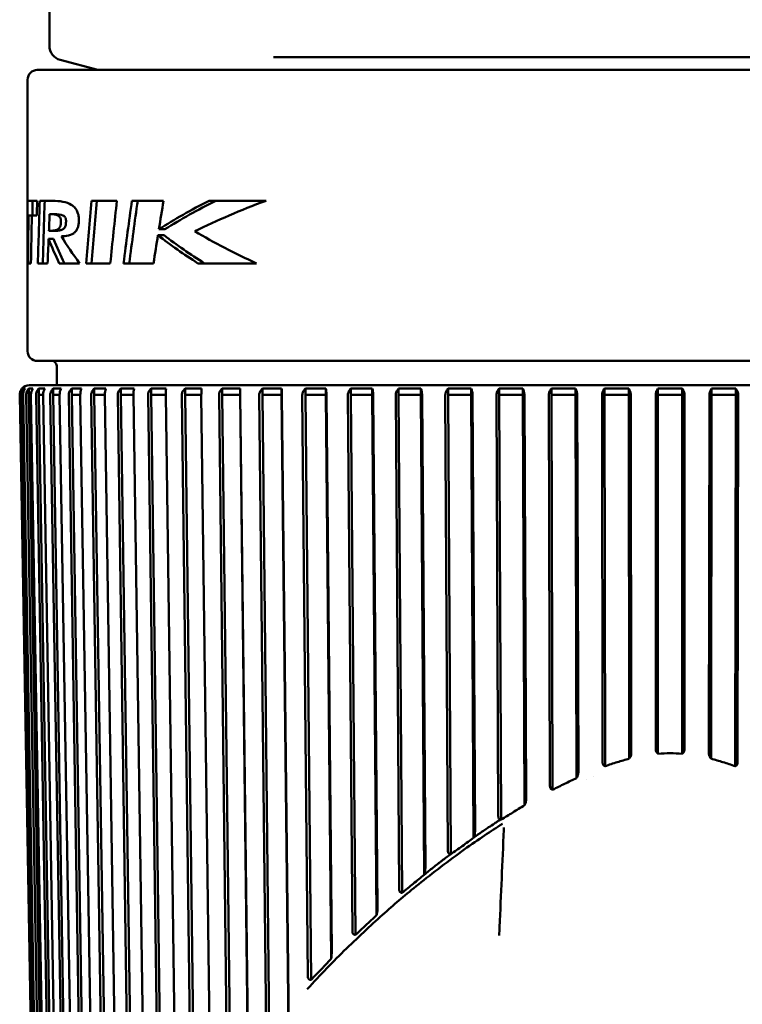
# Model space of a CAD drawing. Header units: millimetres. Extents: x 0 to 2239, y -60 to 841.
# Tile 5 of 151: x 324 to 339, y 59 to 79. Entities that reach past the tile are written whole.
import ezdxf

# ---------------------------------------------------------------- set-up
doc = ezdxf.new("R2010")
doc.units = ezdxf.units.MM
doc.layers.add('Sichtbar (ISO)', color=7, linetype='Continuous', lineweight=50)

msp = doc.modelspace()

# ---------------------------------------------------------------- linework, layer by layer
at = {"layer": 'Sichtbar (ISO)'}
for p, q in [((324.6399, 78.5118), (324.6399, 80.7137)), ((325.6399, 78.0137), (324.8623, 78.222)), ((329.2622, 78.2816), (329.8295, 78.2816)), ((329.8295, 78.2816), (330.0589, 78.2816)), ((344.821, 78.2816), (330.0589, 78.2816)), ((324.3899, 78.0137), (350.4899, 78.0137)), ((324.1899, 77.8137), (324.1899, 72.2137)), ((324.3883, 75.3167), (324.1901, 75.3167)), ((324.6991, 75.3167), (324.4404, 75.3167)), ((326.0311, 75.3167), (325.5055, 75.3167)), ((326.9929, 75.3167), (326.3403, 75.3167)), ((329.1074, 75.3167), (327.9317, 75.3167)), ((324.1899, 75.0137), (324.208, 75.0137)), ((324.2788, 75.0137), (324.208, 75.0137)), ((324.2788, 75.0137), (324.3779, 75.0137)), ((324.6448, 75.0384), (324.7484, 75.0384)), ((327.0233, 74.7286), (326.8974, 74.7286)), ((324.7268, 74.5287), (324.6234, 74.5287)), ((324.7339, 74.697), (324.6304, 74.697)), ((327.0033, 74.6053), (326.8776, 74.6053)), ((324.1992, 74.0267), (324.2575, 74.0267)), ((324.4018, 74.0267), (324.6028, 74.0267)), ((324.8422, 74.0267), (325.2606, 74.0267)), ((325.3945, 74.0267), (325.8949, 74.0267)), ((326.1676, 74.0267), (326.7863, 74.0267)), ((327.7027, 74.0267), (328.911, 74.0267)), ((350.4899, 72.0137), (324.3899, 72.0137)), ((324.7899, 71.9137), (324.7899, 71.5137)), ((324.2234, 71.5137), (350.6564, 71.5137)), ((324.0268, 71.3104), (324.3187, 54.5882)), ((324.339, 54.5882), (324.0481, 71.3104)), ((324.0735, 71.4433), (324.0735, 71.446)), ((324.0971, 71.3104), (324.388, 54.5882)), ((324.0985, 71.339), (324.0985, 71.4433)), ((324.4488, 54.5882), (324.1609, 71.3104)), ((324.2146, 71.3124), (324.2146, 71.4433)), ((324.5041, 54.4993), (324.2146, 71.3124)), ((324.2585, 71.3124), (324.2146, 71.3124)), ((324.2585, 71.3104), (324.5465, 54.5882)), ((324.6474, 54.5882), (324.3643, 71.3104)), ((324.4211, 71.3124), (324.4211, 71.4433)), ((324.7056, 54.4993), (324.4211, 71.3124)), ((324.51, 71.3124), (324.4211, 71.3124)), ((324.51, 71.3104), (324.7931, 54.5882)), ((324.9333, 54.5882), (324.6572, 71.3104)), ((324.7165, 71.3124), (324.7165, 71.4433)), ((324.9941, 54.4993), (324.7165, 71.3124)), ((324.8499, 71.3124), (324.7165, 71.3124)), ((324.8499, 71.3104), (325.126, 54.5882)), ((325.3047, 54.5882), (325.0373, 71.3102)), ((325.0989, 71.3124), (325.0989, 71.4433)), ((325.3676, 54.4993), (325.0989, 71.3124)), ((325.2757, 71.3124), (325.0989, 71.3124)), ((325.2757, 71.3104), (325.543, 54.5882)), ((325.759, 54.5882), (325.5022, 71.3102)), ((325.5655, 71.3124), (325.5655, 71.4433)), ((325.8236, 54.4993), (325.5655, 71.3124)), ((325.7846, 71.3124), (325.5655, 71.3124)), ((325.7846, 71.3104), (326.0414, 54.5882)), ((326.293, 54.5882), (326.0486, 71.3102)), ((326.1132, 71.3124), (326.1132, 71.4433)), ((326.3589, 54.4993), (326.1132, 71.3124)), ((326.3732, 71.3124), (326.1132, 71.3124)), ((326.3732, 71.3104), (326.6176, 54.5882)), ((326.9032, 54.5882), (326.6728, 71.3102)), ((326.7384, 71.3124), (326.7384, 71.4433)), ((326.97, 54.4993), (326.7384, 71.3124)), ((327.0373, 71.3124), (326.7384, 71.3124)), ((327.0373, 71.3104), (327.2677, 54.5882)), ((327.5854, 54.5882), (327.3706, 71.3104)), ((327.4366, 71.3124), (327.4366, 71.4433)), ((327.6525, 54.4993), (327.4366, 71.3124)), ((327.7725, 71.3124), (327.4366, 71.3124)), ((327.7725, 71.3104), (327.9873, 54.5882)), ((328.3349, 54.5882), (328.1371, 71.3104)), ((328.2031, 71.3124), (328.2031, 71.4433)), ((328.4019, 54.4993), (328.2031, 71.3124)), ((328.571, 71.3124), (328.2031, 71.3124)), ((328.571, 71.3124), (328.571, 71.4433)), ((328.7698, 54.4993), (328.571, 71.3124)), ((328.5738, 71.3104), (328.7714, 54.5882)), ((329.1466, 54.5882), (328.9672, 71.3104)), ((329.0328, 71.3124), (329.0328, 71.4433)), ((329.2131, 54.4993), (329.0328, 71.3124)), ((329.4274, 71.3124), (329.0328, 71.3124)), ((329.4274, 71.3124), (329.4274, 71.4433)), ((329.6034, 54.8891), (329.4274, 71.3124)), ((329.4356, 71.3104), (329.5957, 56.3749)), ((329.9697, 59.3216), (329.8552, 71.3104)), ((329.9199, 71.3124), (329.9199, 71.4433)), ((330.0351, 59.2489), (329.9199, 71.3124)), ((330.3385, 71.3124), (329.9199, 71.3124)), ((330.3385, 71.3124), (330.3385, 71.4433)), ((330.4495, 59.6832), (330.3385, 71.3124)), ((330.352, 71.3104), (330.4616, 59.8334)), ((330.8869, 60.2505), (330.795, 71.3104)), ((330.8583, 71.3124), (330.8583, 71.4433)), ((330.9508, 60.1784), (330.8583, 71.3124)), ((331.2981, 71.3124), (330.8583, 71.3124)), ((331.2981, 71.3124), (331.2981, 71.4433)), ((331.3872, 60.5844), (331.2981, 71.3124)), ((331.3169, 71.3104), (331.4048, 60.7288)), ((331.8517, 61.1168), (331.7802, 71.3104)), ((331.8417, 71.3124), (331.8417, 71.4433)), ((331.9137, 61.0452), (331.8417, 71.3124)), ((332.2996, 71.3124), (331.8417, 71.3124)), ((332.2996, 71.3124), (332.2996, 71.4433)), ((332.369, 61.4196), (332.2996, 71.3124)), ((332.3237, 71.3104), (332.392, 61.5572)), ((332.8573, 61.9121), (332.804, 71.3104)), ((332.8634, 71.3124), (332.8634, 71.4433)), ((332.9171, 61.8406), (332.8634, 71.3124)), ((333.3363, 71.3124), (332.8634, 71.3124)), ((333.3363, 71.3124), (333.3363, 71.4433)), ((333.388, 62.1837), (333.3363, 71.3124)), ((333.3653, 71.3104), (333.4163, 62.3096)), ((333.8968, 62.6262), (333.8595, 71.3104)), ((333.9163, 71.3124), (333.9163, 71.4433)), ((333.9538, 62.5545), (333.9163, 71.3124)), ((334.401, 71.3124), (333.9163, 71.3124)), ((334.401, 71.3124), (334.401, 71.4433)), ((334.4373, 62.8503), (334.401, 71.3124)), ((334.4349, 71.3104), (334.4706, 62.9737)), ((334.9627, 63.2438), (334.9395, 71.3104)), ((334.9933, 71.3124), (334.9933, 71.4433)), ((335.0167, 63.1709), (334.9933, 71.3124)), ((335.4865, 71.3124), (334.9933, 71.3124)), ((335.4865, 71.3124), (335.4865, 71.4433)), ((335.5092, 63.4119), (335.4865, 71.3124)), ((335.5249, 71.3104), (335.5472, 63.5273)), ((336.0475, 63.7317), (336.0365, 71.3104)), ((336.087, 71.3124), (336.087, 71.4433)), ((336.098, 63.6566), (336.087, 71.3124)), ((336.5853, 71.3124), (336.087, 71.3124)), ((336.5853, 71.3124), (336.5853, 71.4433)), ((336.5961, 63.8122), (336.5853, 71.3124)), ((336.628, 71.3104), (336.6386, 63.9137)), ((337.1432, 64.0002), (337.1432, 71.3104)), ((337.1899, 71.3124), (337.1899, 71.4433)), ((337.1899, 63.9149), (337.1899, 71.3124)), ((337.6899, 71.3124), (337.1899, 71.3124)), ((337.6899, 71.3124), (337.6899, 71.4433)), ((337.6899, 63.9149), (337.6899, 71.3124)), ((337.7367, 71.3104), (337.7366, 64.0002)), ((338.2412, 63.9137), (338.2518, 71.3104)), ((338.2838, 63.8122), (338.2946, 71.3124)), ((338.2946, 71.3124), (338.2946, 71.4433)), ((338.7929, 71.3124), (338.2946, 71.3124)), ((338.7818, 63.6566), (338.7929, 71.3124)), ((338.7929, 71.3124), (338.7929, 71.4433)), ((338.8433, 71.3104), (338.8324, 63.7317)), ((335.5272, 63.4349), (335.5272, 63.4349)), ((335.718, 63.3728), (335.718, 63.3729)), ((335.8661, 63.4349), (335.8653, 63.4349)), ((331.458, 60.5447), (331.458, 60.5448)), ((331.4634, 60.5497), (331.4634, 60.5497)), ((330.6546, 59.7872), (330.6546, 59.7871)), ((330.6546, 59.7871), (330.6546, 59.7871)), ((330.3039, 59.5261), (330.3039, 59.5262)), ((330.2399, 59.3632), (330.2399, 59.3632)), ((330.3051, 59.4313), (330.3051, 59.4313))]:
    msp.add_line(p, q, dxfattribs=at)
for centre, radius, start, end in [((324.9399, 78.5118), 0.3, 180, 255), ((324.3899, 77.8137), 0.2, 90, 180), ((324.3899, 72.2137), 0.2, 180, 270), ((324.6899, 71.9137), 0.1, 0, 90), ((324.2234, 71.3137), 0.2, 90, 138.57708)]:
    msp.add_arc(centre, radius, start, end, dxfattribs=at)
for centre, major_axis, ratio, start_param, end_param in [((840.0571, 59.6267), (-515.8614, 0.0285), 0.9877257, 6.2524433, 6.2549761), ((835.8552, 59.6347), (-511.5593, 0.029), 0.9877257, 6.2522014, 6.2547556), ((630.8134, 49.2512), (-306.4555, 0.0616), 0.9836747, 6.196815, 6.2011096), ((627.1258, 49.3336), (-302.6638, 0.0626), 0.9836747, 6.1960116, 6.2003603), ((594.7442, 47.2247), (-270.2261, 0.075), 0.983675, 6.177587, 6.1824661), ((337.4399, 40.9989), (0, 62.8401), 0.2108527, 0.9930789, 1.0173938), ((337.4399, 40.9989), (0, 62.3658), 0.2108527, 0.9881134, 1.0126889), ((485.5362, 50.3482), (-160.5836, 0.0175), 0.9784861, 6.1237158, 6.1275056), ((337.4399, 70.8018), (13.25, 0), 0.4892581, 2.3711502, 2.4909023), ((337.4399, 70.8018), (13.15, 0), 0.4892581, 2.363743, 2.4851001), ((337.4399, 70.6272), (13.25, 0), 0.4552023, 2.250897, 2.4032588), ((674.3243, 71.5247), (-350.1343, 0.0032), 0.9809525, 6.2730363, 6.27591), ((669.4213, 67.3584), (-345.2307, 0.0077), 0.9809525, 6.260601, 6.2635162), ((337.4399, 76.7948), (13.25, 0), 0.6741748, 3.3980853, 3.4566666), ((337.4399, 76.7948), (13.15, 0), 0.6741748, 3.4000803, 3.4591462), ((338.0554, 77.1759), (-13.8664, -0.19), 0.5667174, 0.3113552, 0.3880379), ((490.3792, 49.6057), (-165.4857, 0.0166), 0.978486, 6.1282782, 6.1318938), ((337.4399, 79.2998), (13.25, 0), 0.5868184, 3.7898191, 3.8868877), ((337.4399, 79.2998), (13.15, 0), 0.5868184, 3.7955916, 3.8939285), ((337.4399, 79.5033), (13.25, 0), 0.5400982, 3.8799265, 4.0130735), ((324.1191, 71.3701), (-0.0781, -0.0001), 0.9712611, 4.4432209, 4.9782141), ((324.2558, 71.3701), (-0.1557, 0), 0.4872951, 4.4448312, 4.9798243), ((324.4825, 71.3701), (-0.2322, 0), 0.3267246, 4.4448582, 4.9798513), ((324.7977, 71.3701), (-0.3072, 0), 0.247101, 4.4449531, 4.9797719), ((325.1993, 71.3701), (-0.3799, 0), 0.1996691, 4.4448743, 4.9798674), ((325.6845, 71.3701), (-0.4502, 0), 0.1685189, 4.444878, 4.9798711), ((326.25, 71.3701), (-0.5173, 0), 0.1466431, 4.4448806, 4.9798737), ((326.8919, 71.3701), (-0.5809, 0), 0.1305837, 4.4448826, 4.9798757), ((327.6059, 71.3701), (-0.6406, 0), 0.1184236, 4.4448842, 4.9798774), ((328.3871, 71.3701), (-0.6959, 0), 0.1090166, 4.4448856, 4.9798787), ((329.2301, 71.3701), (-0.7464, 0), 0.1016374, 4.4448867, 4.9798798), ((330.1292, 71.3701), (-0.7918, 0), 0.0958067, 4.4448877, 4.9798808), ((331.0782, 71.3701), (-0.8318, 0), 0.0911979, 4.4448886, 4.9798817), ((332.0707, 71.3701), (-0.8662, 0), 0.087583, 4.4448894, 4.9798825), ((333.0998, 71.3701), (-0.8946, 0), 0.0848009, 4.4448901, 4.9798833), ((334.1587, 71.3701), (-0.9169, 0), 0.0827379, 4.4448909, 4.979884), ((335.2399, 71.3701), (-0.9329, 0), 0.0813152, 4.4448915, 4.9798847), ((336.3361, 71.3701), (-0.9426, 0), 0.080481, 4.4448922, 4.9798853), ((338.5437, 71.3701), (-0.9426, 0), 0.080481, 4.4448935, 4.9798866)]:
    msp.add_ellipse(centre, major_axis=major_axis, ratio=ratio, start_param=start_param, end_param=end_param, dxfattribs=at)
for points in [[(324.1901, 75.3167), (324.19, 75.2157), (324.1899, 75.1147), (324.1899, 75.0137)], [(324.2899, 75.0137), (324.2899, 75.1147), (324.29, 75.2157), (324.2901, 75.3167)], [(324.3779, 75.0137), (324.3813, 75.1147), (324.3848, 75.2157), (324.3883, 75.3167)], [(324.6304, 74.697), (324.6352, 74.8108), (324.64, 74.9246), (324.6448, 75.0384)], [(324.6028, 74.0267), (324.6096, 74.194), (324.6165, 74.3613), (324.6234, 74.5287)], [(333.9799, 62.4651), (333.7427, 62.3193), (333.4958, 62.1551), (333.193, 61.9364)], [(333.193, 61.9364), (332.8903, 61.7177), (332.5317, 61.4444), (332.256, 61.2249)], [(332.256, 61.2249), (331.9802, 61.0054), (331.5944, 60.674), (330.7573, 59.9047), (330.23, 59.3568), (329.9571, 59.0619)]]:
    msp.add_open_spline(points, degree=3, dxfattribs=at)
for points, knots in [([(325.2461, 74.9147), (325.2461, 74.9354), (325.2453, 74.9561), (325.2418, 74.993), (325.2396, 75.0089), (325.2326, 75.0433), (325.2261, 75.0685), (325.2012, 75.1254), (325.1863, 75.148), (325.153, 75.1883), (325.1272, 75.2135), (324.9954, 75.2925), (324.8497, 75.3167), (324.6991, 75.3167)], [0.000001, 0.000001, 0.000001, 0.000001, 0.006224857, 0.006224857, 0.011367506, 0.011367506, 0.017830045, 0.017830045, 0.024684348, 0.024684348, 0.032866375, 0.032866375, 0.053635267, 0.053635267, 0.053635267, 0.053635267]), ([(324.8759, 74.8677), (324.8765, 74.8774), (324.8768, 74.8875), (324.8766, 74.9056), (324.8762, 74.9138), (324.8745, 74.9315), (324.873, 74.9404), (324.8687, 74.957), (324.8659, 74.964), (324.8581, 74.979), (324.8525, 74.9858), (324.8404, 74.9976), (324.83, 75.0066), (324.7704, 75.0346), (324.7072, 75.0384), (324.6448, 75.0384)], [0.000001, 0.000001, 0.000001, 0.000001, 0.002973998, 0.002973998, 0.005439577, 0.005439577, 0.008529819, 0.008529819, 0.011897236, 0.011897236, 0.017204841, 0.017204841, 0.022793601, 0.022793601, 0.036808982, 0.036808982, 0.036808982, 0.036808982]), ([(324.7484, 75.0384), (324.8114, 75.0384), (324.8751, 75.0346), (324.9335, 75.0074), (324.9441, 74.999), (324.9578, 74.9858), (324.9634, 74.979), (324.9713, 74.964), (324.9741, 74.957), (324.9785, 74.9404), (324.98, 74.9315), (324.9817, 74.9138), (324.9821, 74.9056), (324.9823, 74.8875), (324.982, 74.8774), (324.9814, 74.8677)], [-0.043304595, -0.043304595, -0.043304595, -0.043304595, -0.024120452, -0.024120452, -0.017206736, -0.017206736, -0.011895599, -0.011895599, -0.008530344, -0.008530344, -0.00544121, -0.00544121, -0.002975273, -0.002975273, -0.000001, -0.000001, -0.000001, -0.000001]), ([(324.8759, 74.8677), (324.8751, 74.8543), (324.8739, 74.8421), (324.8722, 74.831), (324.8706, 74.82), (324.8685, 74.8102), (324.8661, 74.8014), (324.8637, 74.7926), (324.8609, 74.7848), (324.8577, 74.7779), (324.8545, 74.771), (324.8509, 74.7649), (324.8469, 74.7595), (324.843, 74.7541), (324.8387, 74.7495), (324.8341, 74.7452), (324.8332, 74.7443), (324.8322, 74.7435), (324.8312, 74.7426), (324.8276, 74.7394), (324.8238, 74.7364), (324.8198, 74.7337), (324.8148, 74.7302), (324.8096, 74.727), (324.8042, 74.7242), (324.7987, 74.7214), (324.793, 74.7189), (324.7871, 74.7166), (324.7812, 74.7144), (324.7751, 74.7125), (324.7687, 74.7107), (324.7673, 74.7103), (324.7658, 74.7099), (324.7644, 74.7096), (324.7594, 74.7083), (324.7542, 74.7071), (324.749, 74.7061), (324.7422, 74.7047), (324.7351, 74.7036), (324.7279, 74.7026), (324.7207, 74.7015), (324.7132, 74.7007), (324.7055, 74.7), (324.7024, 74.6997), (324.6992, 74.6995), (324.696, 74.6992), (324.6913, 74.6989), (324.6866, 74.6986), (324.6818, 74.6983), (324.6737, 74.6978), (324.6653, 74.6975), (324.6568, 74.6973), (324.6482, 74.6971), (324.6394, 74.697), (324.6304, 74.697)], [0, 0, 0, 0, 0.0666667, 0.0666667, 0.0666667, 0.1333333, 0.1333333, 0.1333333, 0.2, 0.2, 0.2, 0.2666667, 0.2666667, 0.2666667, 0.3333333, 0.3333333, 0.3333333, 0.3475354, 0.3475354, 0.3475354, 0.4, 0.4, 0.4, 0.4666667, 0.4666667, 0.4666667, 0.5333333, 0.5333333, 0.5333333, 0.6, 0.6, 0.6, 0.6150595, 0.6150595, 0.6150595, 0.6666667, 0.6666667, 0.6666667, 0.7333333, 0.7333333, 0.7333333, 0.8, 0.8, 0.8, 0.8272176, 0.8272176, 0.8272176, 0.8666667, 0.8666667, 0.8666667, 0.9333333, 0.9333333, 0.9333333, 1, 1, 1, 1]), ([(324.9814, 74.8677), (324.9806, 74.8542), (324.9793, 74.8419), (324.9777, 74.8308), (324.976, 74.8197), (324.9739, 74.8099), (324.9715, 74.8011), (324.969, 74.7923), (324.9662, 74.7846), (324.9629, 74.7777), (324.9597, 74.7709), (324.9561, 74.7649), (324.9522, 74.7595), (324.9482, 74.7542), (324.9439, 74.7495), (324.9393, 74.7453), (324.9383, 74.7444), (324.9373, 74.7435), (324.9363, 74.7426), (324.9327, 74.7394), (324.9289, 74.7365), (324.9249, 74.7337), (324.9199, 74.7302), (324.9146, 74.7271), (324.9091, 74.7242), (324.9036, 74.7214), (324.8979, 74.7189), (324.8919, 74.7166), (324.8859, 74.7144), (324.8798, 74.7125), (324.8733, 74.7107), (324.8719, 74.7103), (324.8704, 74.7099), (324.8689, 74.7096), (324.8639, 74.7083), (324.8587, 74.7071), (324.8534, 74.7061), (324.8466, 74.7047), (324.8395, 74.7036), (324.8322, 74.7026), (324.8249, 74.7016), (324.8174, 74.7007), (324.8096, 74.7), (324.8064, 74.6997), (324.8032, 74.6995), (324.8, 74.6992), (324.7953, 74.6989), (324.7905, 74.6986), (324.7857, 74.6983), (324.7775, 74.6978), (324.7691, 74.6975), (324.7604, 74.6973), (324.7518, 74.6971), (324.7429, 74.697), (324.7339, 74.697)], [0, 0, 0, 0, 0.0666667, 0.0666667, 0.0666667, 0.1333333, 0.1333333, 0.1333333, 0.2, 0.2, 0.2, 0.2666667, 0.2666667, 0.2666667, 0.3333333, 0.3333333, 0.3333333, 0.3478101, 0.3478101, 0.3478101, 0.4, 0.4, 0.4, 0.4666667, 0.4666667, 0.4666667, 0.5333333, 0.5333333, 0.5333333, 0.6, 0.6, 0.6, 0.6152113, 0.6152113, 0.6152113, 0.6666667, 0.6666667, 0.6666667, 0.7333333, 0.7333333, 0.7333333, 0.8, 0.8, 0.8, 0.827296, 0.827296, 0.827296, 0.8666667, 0.8666667, 0.8666667, 0.9333333, 0.9333333, 0.9333333, 1, 1, 1, 1]), ([(324.8887, 74.5877), (324.9181, 74.5877), (325.0543, 74.5824), (325.1643, 74.6649), (325.182, 74.6821), (325.211, 74.726), (325.2199, 74.746), (325.2331, 74.7855), (325.2382, 74.8086), (325.2448, 74.8603), (325.2461, 74.8875), (325.2461, 74.9147)], [0.000001, 0.000001, 0.000001, 0.000001, 0.027506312, 0.027506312, 0.032611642, 0.032611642, 0.036823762, 0.036823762, 0.041410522, 0.041410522, 0.046007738, 0.046007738, 0.046007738, 0.046007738]), ([(324.0268, 71.3104), (324.0267, 71.3115), (324.0267, 71.3126), (324.0267, 71.3137), (324.0267, 71.3358), (324.0313, 71.3616), (324.0462, 71.4039), (324.0598, 71.4267), (324.0735, 71.4433)], [0.143068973, 0.143068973, 0.143068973, 0.143068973, 0.143393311, 0.143393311, 0.143393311, 0.150034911, 0.150034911, 0.157564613, 0.157564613, 0.157564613, 0.157564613]), ([(324.0985, 71.4433), (324.0837, 71.4267), (324.0691, 71.4039), (324.053, 71.3616), (324.048, 71.3358), (324.048, 71.3137), (324.048, 71.3126), (324.0481, 71.3115), (324.0481, 71.3104)], [0.129222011, 0.129222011, 0.129222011, 0.129222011, 0.13675171, 0.13675171, 0.143393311, 0.143393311, 0.143393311, 0.143717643, 0.143717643, 0.143717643, 0.143717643]), ([(324.0971, 71.3104), (324.0971, 71.3115), (324.097, 71.3126), (324.097, 71.3137), (324.097, 71.3358), (324.1012, 71.3616), (324.1149, 71.4039), (324.1272, 71.4267), (324.1398, 71.4433)], [0.143068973, 0.143068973, 0.143068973, 0.143068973, 0.143393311, 0.143393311, 0.143393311, 0.150034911, 0.150034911, 0.157564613, 0.157564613, 0.157564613, 0.157564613]), ([(324.2146, 71.4433), (324.1988, 71.4267), (324.1832, 71.4039), (324.1661, 71.3616), (324.1608, 71.3358), (324.1608, 71.3137), (324.1608, 71.3126), (324.1608, 71.3115), (324.1609, 71.3104)], [0.129222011, 0.129222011, 0.129222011, 0.129222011, 0.13675171, 0.13675171, 0.143393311, 0.143393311, 0.143393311, 0.143717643, 0.143717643, 0.143717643, 0.143717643]), ([(324.2585, 71.3104), (324.2585, 71.3115), (324.2585, 71.3126), (324.2585, 71.3137), (324.2585, 71.3358), (324.2623, 71.3616), (324.2745, 71.4039), (324.2857, 71.4267), (324.2969, 71.4433)], [0.143068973, 0.143068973, 0.143068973, 0.143068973, 0.143393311, 0.143393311, 0.143393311, 0.150034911, 0.150034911, 0.157564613, 0.157564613, 0.157564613, 0.157564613]), ([(324.4211, 71.4433), (324.4045, 71.4267), (324.388, 71.4039), (324.3699, 71.3616), (324.3643, 71.3358), (324.3643, 71.3137), (324.3643, 71.3126), (324.3643, 71.3115), (324.3644, 71.3104)], [0.129222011, 0.129222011, 0.129222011, 0.129222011, 0.13675171, 0.13675171, 0.143393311, 0.143393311, 0.143393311, 0.143717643, 0.143717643, 0.143717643, 0.143717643]), ([(324.51, 71.3104), (324.51, 71.3115), (324.51, 71.3126), (324.51, 71.3137), (324.51, 71.3358), (324.5133, 71.3616), (324.5241, 71.4039), (324.5339, 71.4267), (324.5439, 71.4433)], [0.143068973, 0.143068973, 0.143068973, 0.143068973, 0.143393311, 0.143393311, 0.143393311, 0.150034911, 0.150034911, 0.157564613, 0.157564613, 0.157564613, 0.157564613]), ([(324.7165, 71.4433), (324.6991, 71.4267), (324.6819, 71.4039), (324.663, 71.3616), (324.6571, 71.3358), (324.6571, 71.3137), (324.6571, 71.3126), (324.6572, 71.3115), (324.6572, 71.3104)], [0.129222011, 0.129222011, 0.129222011, 0.129222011, 0.13675171, 0.13675171, 0.143393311, 0.143393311, 0.143393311, 0.143717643, 0.143717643, 0.143717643, 0.143717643]), ([(324.8499, 71.3104), (324.8499, 71.3115), (324.8498, 71.3126), (324.8498, 71.3137), (324.8498, 71.3358), (324.8527, 71.3616), (324.8619, 71.4039), (324.8704, 71.4267), (324.8789, 71.4433)], [0.143068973, 0.143068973, 0.143068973, 0.143068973, 0.143393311, 0.143393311, 0.143393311, 0.150034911, 0.150034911, 0.157564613, 0.157564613, 0.157564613, 0.157564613]), ([(325.0989, 71.4433), (325.0808, 71.4267), (325.0629, 71.4039), (325.0433, 71.3616), (325.0373, 71.3358), (325.0373, 71.3137), (325.0373, 71.3126), (325.0373, 71.3115), (325.0373, 71.3104)], [0.129222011, 0.129222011, 0.129222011, 0.129222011, 0.13675171, 0.13675171, 0.143393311, 0.143393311, 0.143393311, 0.143717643, 0.143717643, 0.143717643, 0.143717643]), ([(325.2757, 71.3104), (325.2757, 71.3115), (325.2757, 71.3126), (325.2757, 71.3137), (325.2757, 71.3358), (325.278, 71.3616), (325.2857, 71.4039), (325.2927, 71.4267), (325.2997, 71.4433)], [0.143068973, 0.143068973, 0.143068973, 0.143068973, 0.143393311, 0.143393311, 0.143393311, 0.150034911, 0.150034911, 0.157564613, 0.157564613, 0.157564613, 0.157564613]), ([(325.5655, 71.4433), (325.5469, 71.4267), (325.5285, 71.4039), (325.5083, 71.3616), (325.5021, 71.3358), (325.5021, 71.3137), (325.5021, 71.3126), (325.5022, 71.3115), (325.5022, 71.3104)], [0.129222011, 0.129222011, 0.129222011, 0.129222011, 0.13675171, 0.13675171, 0.143393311, 0.143393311, 0.143393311, 0.143717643, 0.143717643, 0.143717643, 0.143717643]), ([(325.7846, 71.3104), (325.7846, 71.3115), (325.7846, 71.3126), (325.7846, 71.3137), (325.7846, 71.3358), (325.7865, 71.3616), (325.7925, 71.4039), (325.7979, 71.4267), (325.8035, 71.4433)], [0.143068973, 0.143068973, 0.143068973, 0.143068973, 0.143393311, 0.143393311, 0.143393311, 0.150034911, 0.150034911, 0.157564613, 0.157564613, 0.157564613, 0.157564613]), ([(326.1132, 71.4433), (326.0943, 71.4267), (326.0755, 71.4039), (326.0549, 71.3616), (326.0485, 71.3358), (326.0485, 71.3137), (326.0485, 71.3126), (326.0486, 71.3115), (326.0486, 71.3104)], [0.129222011, 0.129222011, 0.129222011, 0.129222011, 0.13675171, 0.13675171, 0.143393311, 0.143393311, 0.143393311, 0.143717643, 0.143717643, 0.143717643, 0.143717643]), ([(326.3732, 71.3104), (326.3732, 71.3115), (326.3732, 71.3126), (326.3732, 71.3137), (326.3732, 71.3358), (326.3745, 71.3616), (326.3788, 71.4039), (326.3827, 71.4267), (326.3867, 71.4433)], [0.143068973, 0.143068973, 0.143068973, 0.143068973, 0.143393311, 0.143393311, 0.143393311, 0.150034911, 0.150034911, 0.157564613, 0.157564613, 0.157564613, 0.157564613]), ([(326.7384, 71.4433), (326.7191, 71.4267), (326.7001, 71.4039), (326.6792, 71.3616), (326.6728, 71.3358), (326.6728, 71.3137), (326.6728, 71.3126), (326.6728, 71.3115), (326.6728, 71.3104)], [0.129222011, 0.129222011, 0.129222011, 0.129222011, 0.13675171, 0.13675171, 0.143393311, 0.143393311, 0.143393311, 0.143717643, 0.143717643, 0.143717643, 0.143717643]), ([(327.0373, 71.3104), (327.0373, 71.3115), (327.0373, 71.3126), (327.0373, 71.3137), (327.0373, 71.3358), (327.0381, 71.3616), (327.0407, 71.4039), (327.0431, 71.4267), (327.0455, 71.4433)], [0.143068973, 0.143068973, 0.143068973, 0.143068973, 0.143393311, 0.143393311, 0.143393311, 0.150034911, 0.150034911, 0.157564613, 0.157564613, 0.157564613, 0.157564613]), ([(327.4366, 71.4433), (327.4172, 71.4267), (327.3981, 71.4039), (327.377, 71.3616), (327.3705, 71.3358), (327.3705, 71.3137), (327.3705, 71.3126), (327.3706, 71.3115), (327.3706, 71.3104)], [0.129222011, 0.129222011, 0.129222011, 0.129222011, 0.13675171, 0.13675171, 0.143393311, 0.143393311, 0.143393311, 0.143717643, 0.143717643, 0.143717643, 0.143717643]), ([(327.7725, 71.3104), (327.7725, 71.3115), (327.7725, 71.3126), (327.7725, 71.3137), (327.7725, 71.3358), (327.7728, 71.3616), (327.7736, 71.4039), (327.7744, 71.4267), (327.7752, 71.4433)], [0.143068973, 0.143068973, 0.143068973, 0.143068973, 0.143393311, 0.143393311, 0.143393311, 0.150034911, 0.150034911, 0.157564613, 0.157564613, 0.157564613, 0.157564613]), ([(328.2031, 71.4433), (328.1838, 71.4267), (328.1646, 71.4039), (328.1436, 71.3616), (328.1371, 71.3358), (328.1371, 71.3137), (328.1371, 71.3126), (328.1371, 71.3115), (328.1371, 71.3104)], [0.129222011, 0.129222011, 0.129222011, 0.129222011, 0.13675171, 0.13675171, 0.143393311, 0.143393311, 0.143393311, 0.143717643, 0.143717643, 0.143717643, 0.143717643]), ([(328.5737, 71.3104), (328.5737, 71.3115), (328.5737, 71.3126), (328.5737, 71.3137), (328.5737, 71.3358), (328.5735, 71.3616), (328.5726, 71.4039), (328.5718, 71.4267), (328.571, 71.4433)], [0.143068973, 0.143068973, 0.143068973, 0.143068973, 0.143393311, 0.143393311, 0.143393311, 0.150034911, 0.150034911, 0.157564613, 0.157564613, 0.157564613, 0.157564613]), ([(329.0328, 71.4433), (329.0135, 71.4267), (328.9945, 71.4039), (328.9736, 71.3616), (328.9672, 71.3358), (328.9672, 71.3137), (328.9672, 71.3126), (328.9672, 71.3115), (328.9672, 71.3104)], [0.129222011, 0.129222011, 0.129222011, 0.129222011, 0.13675171, 0.13675171, 0.143393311, 0.143393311, 0.143393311, 0.143717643, 0.143717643, 0.143717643, 0.143717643]), ([(329.4356, 71.3104), (329.4355, 71.3115), (329.4355, 71.3126), (329.4355, 71.3137), (329.4355, 71.3358), (329.4347, 71.3616), (329.4321, 71.4039), (329.4298, 71.4267), (329.4274, 71.4433)], [0.143068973, 0.143068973, 0.143068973, 0.143068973, 0.143393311, 0.143393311, 0.143393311, 0.150034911, 0.150034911, 0.157564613, 0.157564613, 0.157564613, 0.157564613]), ([(329.9199, 71.4433), (329.9009, 71.4267), (329.8821, 71.4039), (329.8615, 71.3616), (329.8552, 71.3358), (329.8552, 71.3137), (329.8552, 71.3126), (329.8552, 71.3115), (329.8552, 71.3104)], [0.129222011, 0.129222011, 0.129222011, 0.129222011, 0.13675171, 0.13675171, 0.143393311, 0.143393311, 0.143393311, 0.143717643, 0.143717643, 0.143717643, 0.143717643]), ([(330.352, 71.3104), (330.352, 71.3115), (330.352, 71.3126), (330.352, 71.3137), (330.352, 71.3358), (330.3507, 71.3616), (330.3464, 71.4039), (330.3424, 71.4267), (330.3385, 71.4433)], [0.143068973, 0.143068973, 0.143068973, 0.143068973, 0.143393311, 0.143393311, 0.143393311, 0.150034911, 0.150034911, 0.157564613, 0.157564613, 0.157564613, 0.157564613]), ([(330.8583, 71.4433), (330.8397, 71.4267), (330.8214, 71.4039), (330.8012, 71.3616), (330.795, 71.3358), (330.795, 71.3137), (330.795, 71.3126), (330.795, 71.3115), (330.795, 71.3104)], [0.129222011, 0.129222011, 0.129222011, 0.129222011, 0.13675171, 0.13675171, 0.143393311, 0.143393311, 0.143393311, 0.143717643, 0.143717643, 0.143717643, 0.143717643]), ([(331.3169, 71.3104), (331.3169, 71.3115), (331.3169, 71.3126), (331.3169, 71.3137), (331.3169, 71.3358), (331.3151, 71.3616), (331.3091, 71.4039), (331.3036, 71.4267), (331.2981, 71.4433)], [0.143068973, 0.143068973, 0.143068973, 0.143068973, 0.143393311, 0.143393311, 0.143393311, 0.150034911, 0.150034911, 0.157564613, 0.157564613, 0.157564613, 0.157564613]), ([(331.8417, 71.4433), (331.8237, 71.4267), (331.8058, 71.4039), (331.7862, 71.3616), (331.7802, 71.3358), (331.7802, 71.3137), (331.7802, 71.3126), (331.7802, 71.3115), (331.7802, 71.3104)], [0.129222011, 0.129222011, 0.129222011, 0.129222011, 0.13675171, 0.13675171, 0.143393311, 0.143393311, 0.143393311, 0.143717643, 0.143717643, 0.143717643, 0.143717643]), ([(332.3237, 71.3104), (332.3237, 71.3115), (332.3237, 71.3126), (332.3237, 71.3137), (332.3237, 71.3358), (332.3213, 71.3616), (332.3136, 71.4039), (332.3067, 71.4267), (332.2996, 71.4433)], [0.143068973, 0.143068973, 0.143068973, 0.143068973, 0.143393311, 0.143393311, 0.143393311, 0.150034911, 0.150034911, 0.157564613, 0.157564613, 0.157564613, 0.157564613]), ([(332.8634, 71.4433), (332.846, 71.4267), (332.8288, 71.4039), (332.8098, 71.3616), (332.804, 71.3358), (332.804, 71.3137), (332.804, 71.3126), (332.804, 71.3115), (332.804, 71.3104)], [0.129222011, 0.129222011, 0.129222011, 0.129222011, 0.13675171, 0.13675171, 0.143393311, 0.143393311, 0.143393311, 0.143717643, 0.143717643, 0.143717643, 0.143717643]), ([(333.3653, 71.3104), (333.3653, 71.3115), (333.3653, 71.3126), (333.3653, 71.3137), (333.3653, 71.3358), (333.3625, 71.3616), (333.3532, 71.4039), (333.3448, 71.4267), (333.3363, 71.4433)], [0.143068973, 0.143068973, 0.143068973, 0.143068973, 0.143393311, 0.143393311, 0.143393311, 0.150034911, 0.150034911, 0.157564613, 0.157564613, 0.157564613, 0.157564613]), ([(333.9163, 71.4433), (333.8996, 71.4267), (333.8832, 71.4039), (333.8651, 71.3616), (333.8595, 71.3358), (333.8595, 71.3137), (333.8595, 71.3126), (333.8595, 71.3115), (333.8595, 71.3104)], [0.129222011, 0.129222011, 0.129222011, 0.129222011, 0.13675171, 0.13675171, 0.143393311, 0.143393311, 0.143393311, 0.143717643, 0.143717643, 0.143717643, 0.143717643]), ([(334.4348, 71.3104), (334.4348, 71.3115), (334.4348, 71.3126), (334.4348, 71.3137), (334.4348, 71.3358), (334.4315, 71.3616), (334.4207, 71.4039), (334.4109, 71.4267), (334.401, 71.4433)], [0.143068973, 0.143068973, 0.143068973, 0.143068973, 0.143393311, 0.143393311, 0.143393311, 0.150034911, 0.150034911, 0.157564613, 0.157564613, 0.157564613, 0.157564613]), ([(334.9933, 71.4433), (334.9775, 71.4267), (334.9619, 71.4039), (334.9448, 71.3616), (334.9395, 71.3358), (334.9395, 71.3137), (334.9395, 71.3126), (334.9395, 71.3115), (334.9395, 71.3104)], [0.129222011, 0.129222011, 0.129222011, 0.129222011, 0.13675171, 0.13675171, 0.143393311, 0.143393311, 0.143393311, 0.143717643, 0.143717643, 0.143717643, 0.143717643]), ([(335.5249, 71.3104), (335.5249, 71.3115), (335.5249, 71.3126), (335.5249, 71.3137), (335.5249, 71.3358), (335.5211, 71.3616), (335.5089, 71.4039), (335.4977, 71.4267), (335.4865, 71.4433)], [0.143068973, 0.143068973, 0.143068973, 0.143068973, 0.143393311, 0.143393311, 0.143393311, 0.150034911, 0.150034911, 0.157564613, 0.157564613, 0.157564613, 0.157564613]), ([(336.087, 71.4433), (336.0722, 71.4267), (336.0576, 71.4039), (336.0415, 71.3616), (336.0365, 71.3358), (336.0365, 71.3137), (336.0365, 71.3126), (336.0366, 71.3115), (336.0366, 71.3104)], [0.129222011, 0.129222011, 0.129222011, 0.129222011, 0.13675171, 0.13675171, 0.143393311, 0.143393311, 0.143393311, 0.143717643, 0.143717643, 0.143717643, 0.143717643]), ([(336.628, 71.3104), (336.628, 71.3115), (336.628, 71.3126), (336.628, 71.3137), (336.628, 71.3358), (336.6238, 71.3616), (336.6102, 71.4039), (336.5978, 71.4267), (336.5853, 71.4433)], [0.143068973, 0.143068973, 0.143068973, 0.143068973, 0.143393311, 0.143393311, 0.143393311, 0.150034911, 0.150034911, 0.157564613, 0.157564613, 0.157564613, 0.157564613]), ([(337.1899, 71.4433), (337.1762, 71.4267), (337.1627, 71.4039), (337.1478, 71.3616), (337.1432, 71.3358), (337.1432, 71.3137), (337.1432, 71.3126), (337.1432, 71.3115), (337.1432, 71.3104)], [0.129222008, 0.129222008, 0.129222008, 0.129222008, 0.13675171, 0.13675171, 0.143393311, 0.143393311, 0.143393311, 0.143717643, 0.143717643, 0.143717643, 0.143717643]), ([(337.1899, 71.4433), (337.2755, 71.4452), (337.3595, 71.446), (337.4399, 71.446), (337.5204, 71.446), (337.6043, 71.4452), (337.6899, 71.4433)], [-0.024136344, -0.024136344, -0.024136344, -0.024136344, 0, 0, 0, 0.024136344, 0.024136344, 0.024136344, 0.024136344]), ([(337.7367, 71.3104), (337.7367, 71.3115), (337.7367, 71.3126), (337.7367, 71.3137), (337.7367, 71.3358), (337.7321, 71.3616), (337.7172, 71.4039), (337.7036, 71.4267), (337.6899, 71.4433)], [-0.000324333, -0.000324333, -0.000324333, -0.000324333, 0, 0, 0, 0.006641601, 0.006641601, 0.014171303, 0.014171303, 0.014171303, 0.014171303]), ([(338.2946, 71.4433), (338.282, 71.4267), (338.2697, 71.4039), (338.256, 71.3616), (338.2518, 71.3358), (338.2518, 71.3137), (338.2518, 71.3126), (338.2519, 71.3115), (338.2519, 71.3104)], [0.129222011, 0.129222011, 0.129222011, 0.129222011, 0.13675171, 0.13675171, 0.143393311, 0.143393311, 0.143393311, 0.143717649, 0.143717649, 0.143717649, 0.143717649]), ([(338.8433, 71.3104), (338.8433, 71.3115), (338.8433, 71.3126), (338.8433, 71.3137), (338.8433, 71.3358), (338.8384, 71.3616), (338.8223, 71.4039), (338.8077, 71.4267), (338.7929, 71.4433)], [0.143068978, 0.143068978, 0.143068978, 0.143068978, 0.143393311, 0.143393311, 0.143393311, 0.150034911, 0.150034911, 0.157564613, 0.157564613, 0.157564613, 0.157564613]), ([(337.1432, 64.0002), (337.1432, 63.9937), (337.1438, 63.9873), (337.1462, 63.9748), (337.1481, 63.9688), (337.1529, 63.9572), (337.1559, 63.9517), (337.1628, 63.9417), (337.1667, 63.9372), (337.1709, 63.9332)], [0.000001, 0.000001, 0.000001, 0.000001, 0.0019361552, 0.0019361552, 0.0039045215, 0.0039045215, 0.006000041, 0.006000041, 0.0081363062, 0.0081363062, 0.0081363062, 0.0081363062]), ([(337.709, 63.9332), (337.7131, 63.9372), (337.717, 63.9417), (337.724, 63.9517), (337.727, 63.9572), (337.7318, 63.9688), (337.7336, 63.9748), (337.736, 63.9874), (337.7366, 63.9937), (337.7366, 64.0002)], [0.0000081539, 0.0000081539, 0.0000081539, 0.0000081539, 0.0021482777, 0.0021482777, 0.0042475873, 0.0042475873, 0.0062184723, 0.0062184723, 0.0081561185, 0.0081561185, 0.0081561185, 0.0081561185]), ([(336.098, 63.6566), (336.1814, 63.6854), (336.2653, 63.7132), (336.4313, 63.7653), (336.5135, 63.7896), (336.5961, 63.8122)], [0.000124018, 0.000124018, 0.000124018, 0.000124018, 0.026697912, 0.026697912, 0.052474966, 0.052474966, 0.052474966, 0.052474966]), ([(336.5961, 63.8122), (336.5987, 63.8159), (336.6013, 63.8195), (336.6066, 63.8269), (336.6093, 63.8306), (336.6122, 63.8342)], [0.0000939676, 0.0000939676, 0.0000939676, 0.0000939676, 0.0017404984, 0.0017404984, 0.0034333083, 0.0034333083, 0.0034333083, 0.0034333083]), ([(336.6122, 63.8342), (336.6206, 63.8457), (336.6272, 63.8587), (336.634, 63.8789), (336.6357, 63.8859), (336.638, 63.8998), (336.6387, 63.9067), (336.6386, 63.9137)], [0.000025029, 0.000025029, 0.000025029, 0.000025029, 0.005318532, 0.005318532, 0.007887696, 0.007887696, 0.010289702, 0.010289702, 0.010289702, 0.010289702]), ([(337.1709, 63.9332), (337.174, 63.9301), (337.1772, 63.9271), (337.1836, 63.921), (337.1867, 63.918), (337.1899, 63.9149)], [0.0000081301, 0.0000081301, 0.0000081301, 0.0000081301, 0.0016404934, 0.0016404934, 0.0032807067, 0.0032807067, 0.0032807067, 0.0032807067]), ([(337.1899, 63.9149), (337.2732, 63.9204), (337.3565, 63.9232), (337.5233, 63.9232), (337.6067, 63.9204), (337.6899, 63.9149)], [0.00001233, 0.00001233, 0.00001233, 0.00001233, 0.025037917, 0.025037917, 0.050063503, 0.050063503, 0.050063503, 0.050063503]), ([(337.6899, 63.9149), (337.6931, 63.918), (337.6963, 63.921), (337.7027, 63.9271), (337.7058, 63.9301), (337.709, 63.9332)], [0.0000041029, 0.0000041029, 0.0000041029, 0.0000041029, 0.0016443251, 0.0016443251, 0.0032766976, 0.0032766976, 0.0032766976, 0.0032766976]), ([(338.2412, 63.9137), (338.2412, 63.9067), (338.2418, 63.8999), (338.2441, 63.886), (338.2458, 63.879), (338.2526, 63.8588), (338.2592, 63.8458), (338.2676, 63.8342)], [0.000001, 0.000001, 0.000001, 0.000001, 0.0020855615, 0.0020855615, 0.0043147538, 0.0043147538, 0.0089400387, 0.0089400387, 0.0089400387, 0.0089400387]), ([(338.2676, 63.8342), (338.2705, 63.8306), (338.2732, 63.8269), (338.2785, 63.8195), (338.2811, 63.8159), (338.2838, 63.8122)], [0.0000247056, 0.0000247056, 0.0000247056, 0.0000247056, 0.0017175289, 0.0017175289, 0.0033640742, 0.0033640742, 0.0033640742, 0.0033640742]), ([(338.2838, 63.8122), (338.3663, 63.7896), (338.4486, 63.7653), (338.6145, 63.7133), (338.6984, 63.6854), (338.7818, 63.6566)], [0.000029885, 0.000029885, 0.000029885, 0.000029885, 0.025810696, 0.025810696, 0.05238961, 0.05238961, 0.05238961, 0.05238961]), ([(336.0475, 63.7317), (336.0475, 63.7248), (336.0482, 63.7179), (336.0511, 63.7047), (336.0532, 63.6986), (336.059, 63.6869), (336.0627, 63.6815), (336.0712, 63.6724), (336.0759, 63.6687), (336.0808, 63.6661)], [0.000001, 0.000001, 0.000001, 0.000001, 0.0020903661, 0.0020903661, 0.0041284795, 0.0041284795, 0.0063033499, 0.0063033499, 0.0084591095, 0.0084591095, 0.0084591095, 0.0084591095]), ([(336.0808, 63.6661), (336.084, 63.6649), (336.0869, 63.6632), (336.0925, 63.6599), (336.0953, 63.6582), (336.098, 63.6566)], [0.0000493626, 0.0000493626, 0.0000493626, 0.0000493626, 0.0012931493, 0.0012931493, 0.0024888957, 0.0024888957, 0.0024888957, 0.0024888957]), ([(338.7818, 63.6566), (338.7846, 63.6582), (338.7873, 63.6599), (338.793, 63.6632), (338.7958, 63.6649), (338.7992, 63.6662)], [0.0001351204, 0.0001351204, 0.0001351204, 0.0001351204, 0.0013308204, 0.0013308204, 0.0025745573, 0.0025745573, 0.0025745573, 0.0025745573]), ([(338.7992, 63.6662), (338.804, 63.6687), (338.8087, 63.6725), (338.8172, 63.6817), (338.8209, 63.687), (338.8267, 63.6987), (338.8288, 63.7049), (338.8317, 63.718), (338.8323, 63.7248), (338.8324, 63.7317)], [0.0000501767, 0.0000501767, 0.0000501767, 0.0000501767, 0.0022197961, 0.0022197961, 0.0044084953, 0.0044084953, 0.0064355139, 0.0064355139, 0.0085134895, 0.0085134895, 0.0085134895, 0.0085134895]), ([(335.0167, 63.1709), (335.0988, 63.2119), (335.1811, 63.2526), (335.3452, 63.333), (335.4271, 63.3727), (335.5092, 63.4119)], [0.000047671, 0.000047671, 0.000047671, 0.000047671, 0.027924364, 0.027924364, 0.05555153, 0.05555153, 0.05555153, 0.05555153]), ([(335.5206, 63.4318), (335.5187, 63.4285), (335.5168, 63.4252), (335.513, 63.4186), (335.5111, 63.4153), (335.5092, 63.4119)], [-0.002821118, -0.002821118, -0.002821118, -0.002821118, -0.0014127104, -0.0014127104, -0.0000007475, -0.0000007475, -0.0000007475, -0.0000007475]), ([(335.5206, 63.4318), (335.5284, 63.4455), (335.5353, 63.4612), (335.5424, 63.4863), (335.5442, 63.4947), (335.5466, 63.5112), (335.5473, 63.5192), (335.5472, 63.5273)], [0.000002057, 0.000002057, 0.000002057, 0.000002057, 0.005798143, 0.005798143, 0.008491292, 0.008491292, 0.010938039, 0.010938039, 0.010938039, 0.010938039]), ([(334.9627, 63.2438), (334.9627, 63.236), (334.9636, 63.2282), (334.9672, 63.2136), (334.9699, 63.2069), (334.977, 63.1949), (334.9814, 63.1899), (334.9914, 63.1815), (334.9969, 63.1783), (335.0026, 63.1762)], [0.000001, 0.000001, 0.000001, 0.000001, 0.0023533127, 0.0023533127, 0.0045964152, 0.0045964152, 0.0068324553, 0.0068324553, 0.0090790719, 0.0090790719, 0.0090790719, 0.0090790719]), ([(335.0026, 63.1762), (335.0051, 63.1755), (335.0074, 63.1745), (335.0121, 63.1727), (335.0144, 63.1718), (335.0167, 63.1709)], [0.00001976, 0.00001976, 0.00001976, 0.00001976, 0.0009274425, 0.0009274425, 0.0018229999, 0.0018229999, 0.0018229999, 0.0018229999]), ([(334.4445, 62.8651), (334.4522, 62.8806), (334.4589, 62.8987), (334.4659, 62.9274), (334.4677, 62.937), (334.47, 62.9556), (334.4706, 62.9646), (334.4706, 62.9737)], [0.000027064, 0.000027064, 0.000027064, 0.000027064, 0.006611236, 0.006611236, 0.009676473, 0.009676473, 0.012412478, 0.012412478, 0.012412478, 0.012412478]), ([(333.9538, 62.5545), (334.0344, 62.6042), (334.115, 62.6538), (334.2762, 62.7524), (334.3567, 62.8015), (334.4373, 62.8503)], [0.000043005, 0.000043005, 0.000043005, 0.000043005, 0.029142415, 0.029142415, 0.058130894, 0.058130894, 0.058130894, 0.058130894]), ([(334.4445, 62.8651), (334.4432, 62.8626), (334.442, 62.8601), (334.4396, 62.8551), (334.4384, 62.8527), (334.4373, 62.8503)], [-0.0021590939, -0.0021590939, -0.0021590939, -0.0021590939, -0.0011030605, -0.0011030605, -0.0001018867, -0.0001018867, -0.0001018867, -0.0001018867]), ([(333.3904, 62.184), (333.4464, 62.2243), (333.5072, 62.2664), (333.5661, 62.3077), (333.5976, 62.3298), (333.629, 62.3513), (333.6604, 62.3725), (333.6721, 62.3804), (333.6839, 62.3883), (333.6956, 62.3961), (333.7367, 62.4234), (333.7778, 62.4502), (333.8191, 62.4769), (333.8397, 62.4902), (333.8604, 62.5035), (333.8812, 62.5168), (333.9019, 62.5301), (333.9227, 62.5434), (333.9436, 62.5568)], [0.00131471, 0.00131471, 0.00131471, 0.00131471, 0.31939836, 0.31939836, 0.31939836, 0.48954877, 0.48954877, 0.48954877, 0.55335517, 0.55335517, 0.55335517, 0.77667759, 0.77667759, 0.77667759, 0.88833879, 0.88833879, 0.88833879, 1, 1, 1, 1]), ([(333.8968, 62.6262), (333.8968, 62.6179), (333.8977, 62.6096), (333.9019, 62.5938), (333.9051, 62.5865), (333.9139, 62.5738), (333.9191, 62.5687), (333.9309, 62.561), (333.9371, 62.5584), (333.9436, 62.5568)], [0.000001, 0.000001, 0.000001, 0.000001, 0.0024908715, 0.0024908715, 0.0049782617, 0.0049782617, 0.0074010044, 0.0074010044, 0.009714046, 0.009714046, 0.009714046, 0.009714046]), ([(333.9436, 62.5568), (333.9453, 62.5566), (333.947, 62.5562), (333.9505, 62.5554), (333.9521, 62.555), (333.9538, 62.5545)], [0.0000155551, 0.0000155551, 0.0000155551, 0.0000155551, 0.0006274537, 0.0006274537, 0.0012322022, 0.0012322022, 0.0012322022, 0.0012322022]), ([(333.9157, 60.1674), (333.9181, 60.225), (333.9207, 60.2826), (333.9233, 60.3402), (333.9536, 61.0086), (333.9804, 61.6769), (334.0107, 62.3452)], [0, 0, 0, 0, 0.0793207, 0.0793207, 0.0793207, 1, 1, 1, 1]), ([(334.0093, 62.3917), (334.0099, 62.3868), (334.0107, 62.3768), (334.0112, 62.3613), (334.011, 62.3506), (334.0107, 62.3452)], [0.00000587, 0.00000587, 0.00000587, 0.00000587, 0.33333333, 0.66666667, 1, 1, 1, 1]), ([(332.9155, 61.8407), (332.9952, 61.8966), (333.0739, 61.9531), (333.2326, 62.0668), (333.3125, 62.1241), (333.3904, 62.184)], [0.000298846, 0.000298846, 0.000298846, 0.000298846, 0.030571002, 0.030571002, 0.061274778, 0.061274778, 0.061274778, 0.061274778]), ([(333.3904, 62.184), (333.3991, 62.2051), (333.4056, 62.2265), (333.412, 62.2584), (333.4137, 62.2691), (333.4158, 62.2897), (333.4164, 62.2997), (333.4163, 62.3096)], [0, 0, 0, 0, 0.008056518, 0.008056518, 0.011828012, 0.011828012, 0.015145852, 0.015145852, 0.015145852, 0.015145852]), ([(332.6946, 61.6777), (332.7, 61.6818), (332.7053, 61.686), (332.7107, 61.6901), (332.7182, 61.6958), (332.7258, 61.7015), (332.7334, 61.7072), (332.7938, 61.7529), (332.8552, 61.7972), (332.9155, 61.8407)], [0.59528084, 0.59528084, 0.59528084, 0.59528084, 0.625, 0.625, 0.625, 0.66666667, 0.66666667, 0.66666667, 1, 1, 1, 1]), ([(332.8573, 61.9121), (332.8574, 61.9023), (332.8586, 61.8925), (332.864, 61.8758), (332.8675, 61.8688), (332.8768, 61.857), (332.8823, 61.8523), (332.8926, 61.8464), (332.897, 61.8446), (332.9061, 61.842), (332.9109, 61.8412), (332.9155, 61.8407)], [0.000001, 0.000001, 0.000001, 0.000001, 0.00293685, 0.00293685, 0.005348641, 0.005348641, 0.007693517, 0.007693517, 0.009246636, 0.009246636, 0.010848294, 0.010848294, 0.010848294, 0.010848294]), ([(332.3692, 61.4197), (332.401, 61.4455), (332.4327, 61.471), (332.4642, 61.4961), (332.4939, 61.5199), (332.5235, 61.5434), (332.5528, 61.5666), (332.5831, 61.5906), (332.6131, 61.6143), (332.6431, 61.6378), (332.6581, 61.6495), (332.6731, 61.6612), (332.6881, 61.6728), (332.6903, 61.6744), (332.6924, 61.6761), (332.6946, 61.6777)], [0, 0, 0, 0, 0.17155906, 0.17155906, 0.17155906, 0.33333333, 0.33333333, 0.33333333, 0.5, 0.5, 0.5, 0.58333333, 0.58333333, 0.58333333, 0.59528084, 0.59528084, 0.59528084, 0.59528084]), ([(332.3692, 61.4197), (332.3759, 61.4397), (332.3819, 61.463), (332.388, 61.4995), (332.3896, 61.5117), (332.3916, 61.5349), (332.3921, 61.5461), (332.392, 61.5572)], [0.0000122, 0.0000122, 0.0000122, 0.0000122, 0.008387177, 0.008387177, 0.012276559, 0.012276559, 0.015645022, 0.015645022, 0.015645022, 0.015645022]), ([(331.9137, 61.0452), (331.9901, 61.108), (332.0665, 61.1708), (332.2184, 61.2956), (332.2939, 61.3575), (332.3692, 61.4197)], [0.000010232, 0.000010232, 0.000010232, 0.000010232, 0.031452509, 0.031452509, 0.062503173, 0.062503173, 0.062503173, 0.062503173]), ([(331.8517, 61.1168), (331.8518, 61.1055), (331.8534, 61.0941), (331.8602, 61.0765), (331.864, 61.0699), (331.8738, 61.0589), (331.8795, 61.0546), (331.8901, 61.0494), (331.8946, 61.0479), (331.904, 61.0458), (331.9088, 61.0453), (331.9137, 61.0452)], [0.000000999, 0.000000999, 0.000000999, 0.000000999, 0.003399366, 0.003399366, 0.005737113, 0.005737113, 0.00801378, 0.00801378, 0.009531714, 0.009531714, 0.011104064, 0.011104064, 0.011104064, 0.011104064]), ([(331.3871, 60.5841), (331.3925, 60.6055), (331.397, 60.6298), (331.4018, 60.6678), (331.403, 60.6808), (331.4045, 60.7053), (331.4049, 60.7171), (331.4048, 60.7288)], [0.000121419, 0.000121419, 0.000121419, 0.000121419, 0.0087041, 0.0087041, 0.012824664, 0.012824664, 0.016354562, 0.016354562, 0.016354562, 0.016354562]), ([(331.218, 60.427), (331.2461, 60.4532), (331.2742, 60.4793), (331.3306, 60.5317), (331.3588, 60.5579), (331.3871, 60.5841)], [0.000018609, 0.000018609, 0.000018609, 0.000018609, 0.012469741, 0.012469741, 0.024957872, 0.024957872, 0.024957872, 0.024957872]), ([(331.218, 60.427), (331.1733, 60.3854), (331.1285, 60.3437), (331.0395, 60.2608), (330.9952, 60.2196), (330.9515, 60.178)], [-0.039523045, -0.039523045, -0.039523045, -0.039523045, -0.019708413, -0.019708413, -0.000095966, -0.000095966, -0.000095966, -0.000095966]), ([(330.8869, 60.2505), (330.887, 60.2374), (330.8891, 60.2257), (330.896, 60.2087), (330.8998, 60.2022), (330.9097, 60.1914), (330.9155, 60.1872), (330.9267, 60.1819), (330.9319, 60.1804), (330.9416, 60.1787), (330.9462, 60.1784), (330.9515, 60.178)], [0.000001, 0.000001, 0.000001, 0.000001, 0.00391086, 0.00391086, 0.006644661, 0.006644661, 0.009298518, 0.009298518, 0.011288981, 0.011288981, 0.013011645, 0.013011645, 0.013011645, 0.013011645]), ([(330.4498, 59.6822), (330.4532, 59.7058), (330.4565, 59.7316), (330.4597, 59.7713), (330.4605, 59.7846), (330.4615, 59.8096), (330.4617, 59.8216), (330.4616, 59.8334)], [0.000322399, 0.000322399, 0.000322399, 0.000322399, 0.009278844, 0.009278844, 0.013486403, 0.013486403, 0.017061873, 0.017061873, 0.017061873, 0.017061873]), ([(330.4498, 59.6822), (330.4236, 59.656), (330.3976, 59.6287), (330.3469, 59.5754), (330.3207, 59.548), (330.2778, 59.503), (330.26, 59.4844), (330.2096, 59.4315), (330.1751, 59.3954), (330.1068, 59.3239), (330.0705, 59.2859), (330.0351, 59.2489)], [-0.066188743, -0.066188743, -0.066188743, -0.066188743, -0.053882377, -0.053882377, -0.041520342, -0.041520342, -0.032967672, -0.032967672, -0.01695507, -0.01695507, -0.00000093, -0.00000093, -0.00000093, -0.00000093]), ([(329.9697, 59.3216), (329.9698, 59.3084), (329.9719, 59.2967), (329.9786, 59.2796), (329.9824, 59.2731), (329.9921, 59.2622), (329.9978, 59.2579), (330.009, 59.2526), (330.0139, 59.251), (330.0242, 59.2491), (330.0296, 59.2488), (330.0351, 59.2489)], [0.000001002, 0.000001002, 0.000001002, 0.000001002, 0.003937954, 0.003937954, 0.006691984, 0.006691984, 0.009349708, 0.009349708, 0.011261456, 0.011261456, 0.013269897, 0.013269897, 0.013269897, 0.013269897])]:
    msp.add_open_spline(points, degree=3, knots=knots, dxfattribs=at)

doc.saveas('drawing.dxf')
